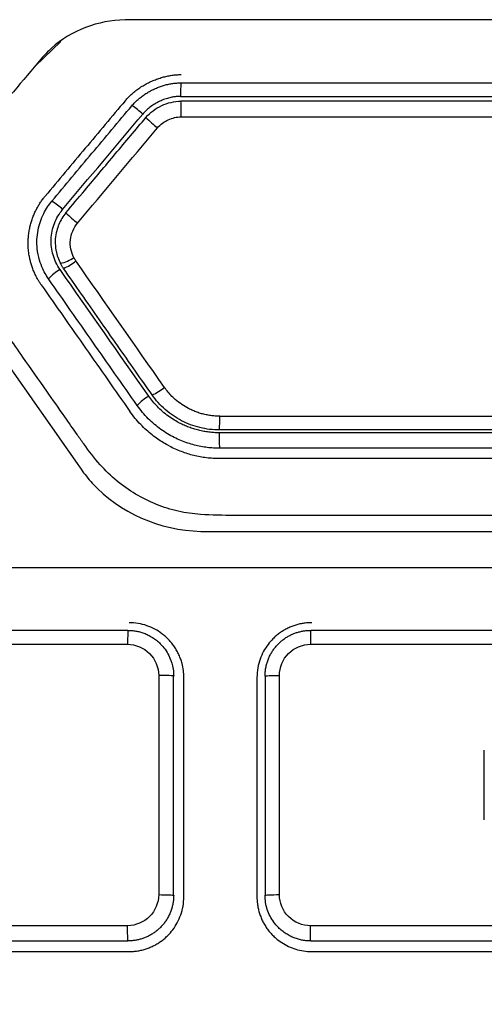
# Model space of a CAD drawing. Header units: millimetres. Extents: x -0.39 to 0.76, y -0.29 to 0.59.
# Tile 39 of 137: x 0.2037 to 0.2164, y 0.1538 to 0.1807. Entities that reach past the tile are written whole.
import ezdxf

# ---------------------------------------------------------------- set-up
doc = ezdxf.new("R2010")
doc.units = ezdxf.units.MM

msp = doc.modelspace()

# ---------------------------------------------------------------- linework, layer by layer
at = {"color": 7, "linetype": 'Continuous', "lineweight": 25}
for p, q in [((0.212691, 0.180736), (0.20656, 0.180735)), ((0.204803, 0.180145), (0.204097, 0.179468)), ((0.207481, 0.162793), (0.207481, 0.156793)), ((0.207891, 0.156776), (0.207891, 0.162776)), ((0.210391, 0.162776), (0.210391, 0.156776)), ((0.210784, 0.156794), (0.210784, 0.162793)), ((0.208169, 0.156736), (0.208169, 0.162736)), ((0.210169, 0.162736), (0.210169, 0.156736)), ((0.216391, 0.158844), (0.216391, 0.160744))]:
    msp.add_line(p, q, dxfattribs=at)
for centre, radius, start, end in [((0.21164, 0.178728), 0.0035611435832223, 175.461191, 181.411821), ((0.202944, 0.178184), 0.0051558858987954, 358.852562, 3.619712), ((0.205511, 0.176467), 0.0022825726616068, 47.774195, 57.135531), ((0.209418, 0.180284), 0.0031871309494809, 224.172758, 231.846156), ((0.203012, 0.17349), 0.0027589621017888, 48.159018, 55.894863), ((0.207663, 0.178193), 0.003861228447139, 225.1914, 231.52519), ((0.204445, 0.175385), 0.0013631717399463, 284.846579, 301.712462), ((0.204353, 0.175198), 0.0013684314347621, 292.442251, 309.078654), ((0.205504, 0.172693), 0.001409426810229, 120.872575, 137.42601), ((0.206664, 0.171897), 0.001563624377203, 294.042298, 308.569209), ((0.208049, 0.169058), 0.0016139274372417, 121.387291, 135.832704), ((0.204929, 0.169796), 0.0042249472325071, 356.116236, 1.22812), ((0.214069, 0.169323), 0.0049345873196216, 178.726109, 183.639085)]:
    msp.add_arc(centre, radius, start, end, dxfattribs=at)
for points, knots in [([(0.2065596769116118, 0.1807357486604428), (0.2058194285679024, 0.1807168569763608), (0.204960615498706, 0.1804020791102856), (0.2043502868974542, 0.1797698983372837), (0.2042615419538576, 0.1796641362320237)], [4.745794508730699, 4.745794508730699, 4.745794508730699, 4.745794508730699, 6.990909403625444, 7.409073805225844, 7.409073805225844, 7.409073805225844, 7.409073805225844]), ([(0.2307760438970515, 0.1807357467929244), (0.2306630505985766, 0.180738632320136), (0.2305496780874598, 0.1807357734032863), (0.2225928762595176, 0.1807357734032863), (0.2147428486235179, 0.1807357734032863), (0.2067860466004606, 0.1807357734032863), (0.2066726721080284, 0.180738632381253), (0.2065596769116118, 0.1807357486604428)], [7.409073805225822, 7.409073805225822, 7.409073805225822, 7.409073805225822, 7.751773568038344, 7.751773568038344, 31.50038256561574, 31.50038256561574, 31.84308809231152, 31.84308809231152, 31.84308809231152, 31.84308809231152]), ([(0.206566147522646, 0.1785213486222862), (0.2065954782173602, 0.1785547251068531), (0.2066543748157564, 0.1786217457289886), (0.2067523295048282, 0.1787138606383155), (0.2068566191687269, 0.1787999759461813), (0.2069671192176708, 0.1788791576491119), (0.207082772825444, 0.1789512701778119), (0.2072027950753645, 0.1790159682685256), (0.2073263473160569, 0.179072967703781), (0.2074526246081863, 0.1791219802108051), (0.2075808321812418, 0.1791627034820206), (0.2077101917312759, 0.1791949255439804), (0.2078399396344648, 0.1792181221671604), (0.2079693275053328, 0.1792329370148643), (0.2080554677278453, 0.1792348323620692), (0.2080982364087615, 0.1792357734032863)], [0, 0, 0, 0, 0.0765683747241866, 0.1537507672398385, 0.2314498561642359, 0.3095278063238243, 0.3878183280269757, 0.4661372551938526, 0.5442919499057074, 0.622089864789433, 0.6993465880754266, 0.7758936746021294, 0.8515865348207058, 0.9263126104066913, 0.9999999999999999, 0.9999999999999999, 0.9999999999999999, 0.9999999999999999]), ([(0.2067492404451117, 0.1783846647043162), (0.2067752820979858, 0.1784142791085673), (0.2068275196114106, 0.1784736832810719), (0.2069143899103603, 0.1785551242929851), (0.2070066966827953, 0.1786310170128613), (0.2071042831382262, 0.178700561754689), (0.2072061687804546, 0.1787636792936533), (0.2073116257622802, 0.1788201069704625), (0.2074198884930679, 0.1788696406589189), (0.2075302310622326, 0.1789120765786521), (0.2076419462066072, 0.1789472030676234), (0.2077543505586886, 0.1789748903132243), (0.2078667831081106, 0.178994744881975), (0.2079786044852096, 0.1790073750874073), (0.2080529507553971, 0.1790089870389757), (0.2080898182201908, 0.1790097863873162)], [0, 0, 0, 0, 0.0776447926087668, 0.1557493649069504, 0.2342051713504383, 0.3128633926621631, 0.3915483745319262, 0.470069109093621, 0.548229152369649, 0.6258353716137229, 0.7027058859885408, 0.7786775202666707, 0.8536130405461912, 0.9274083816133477, 1, 1, 1, 1]), ([(0.2080898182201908, 0.1790097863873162), (0.2087944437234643, 0.1790097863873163), (0.2102036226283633, 0.1790097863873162), (0.2123175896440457, 0.1790097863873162), (0.214431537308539, 0.1790097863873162), (0.2165454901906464, 0.1790097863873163), (0.2186594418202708, 0.1790097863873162), (0.2207733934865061, 0.1790097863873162), (0.2228873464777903, 0.1790097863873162), (0.2250012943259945, 0.1790097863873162), (0.2271152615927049, 0.1790097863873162), (0.2285244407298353, 0.1790097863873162), (0.2292290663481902, 0.1790097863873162)], [0, 0, 0, 0, 0.1000153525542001, 0.2000204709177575, 0.3000179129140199, 0.4000102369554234, 0.5000000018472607, 0.5999897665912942, 0.6999820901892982, 0.7999795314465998, 0.8999846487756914, 1, 1, 1, 1]), ([(0.206566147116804, 0.1785213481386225), (0.2062016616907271, 0.178086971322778), (0.2054717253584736, 0.1772170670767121), (0.2047416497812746, 0.1763469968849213), (0.2043761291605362, 0.1759113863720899)], [0, 0, 0, 0, 0.4993386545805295, 0.9999999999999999, 0.9999999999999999, 0.9999999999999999, 0.9999999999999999]), ([(0.2080797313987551, 0.178640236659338), (0.2080480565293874, 0.1786394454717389), (0.2079838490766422, 0.1786378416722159), (0.2078867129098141, 0.1786251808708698), (0.2077740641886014, 0.1786023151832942), (0.2076475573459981, 0.1785648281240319), (0.207510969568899, 0.1785089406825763), (0.2073803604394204, 0.1784403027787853), (0.2072569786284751, 0.178358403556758), (0.2071426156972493, 0.1782658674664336), (0.2070768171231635, 0.1781932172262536), (0.2070446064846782, 0.1781576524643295)], [0, 0, 0, 0, 0.0808435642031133, 0.1638762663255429, 0.2496204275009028, 0.374061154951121, 0.4999759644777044, 0.6257294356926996, 0.7499753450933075, 0.8776044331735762, 1, 1, 1, 1]), ([(0.2071322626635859, 0.1780632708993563), (0.207191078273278, 0.1781333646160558), (0.207257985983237, 0.1781940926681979), (0.2074035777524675, 0.1783019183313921), (0.207481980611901, 0.1783496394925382), (0.2076451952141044, 0.1784264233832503), (0.2077313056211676, 0.1784557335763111), (0.2079085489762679, 0.1784976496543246), (0.2079983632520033, 0.1785097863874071), (0.2080898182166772, 0.1785097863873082)], [0, 0, 0, 0, 0.25, 0.25, 0.5, 0.5, 0.75, 0.75, 1, 1, 1, 1]), ([(0.2292290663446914, 0.1785097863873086), (0.225707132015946, 0.1785097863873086), (0.218659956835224, 0.1785097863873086), (0.2116127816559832, 0.1785097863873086), (0.2080898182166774, 0.1785097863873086)], [0.3991170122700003, 0.3991170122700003, 0.3991170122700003, 0.3991170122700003, 1.5308929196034, 2.662999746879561, 2.662999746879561, 2.662999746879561, 2.662999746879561]), ([(0.2045592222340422, 0.1757747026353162), (0.2049247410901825, 0.1762103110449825), (0.2056548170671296, 0.1770803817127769), (0.2063847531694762, 0.1779502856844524), (0.2067492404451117, 0.1783846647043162)], [0, 0, 0, 0, 0.5006586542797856, 1, 1, 1, 1]), ([(0.2049422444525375, 0.1754533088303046), (0.2051135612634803, 0.175657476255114), (0.2052848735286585, 0.1758616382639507), (0.2054561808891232, 0.1760657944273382), (0.2057355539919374, 0.1763987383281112), (0.2060149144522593, 0.1767316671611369), (0.2062942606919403, 0.1770645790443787), (0.2065736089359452, 0.1773974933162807), (0.2068529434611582, 0.1777303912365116), (0.2071322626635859, 0.1780632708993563)], [2e-16, 2e-16, 2e-16, 2e-16, 0.000800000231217, 0.000800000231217, 0.000800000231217, 0.0021046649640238, 0.0021046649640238, 0.0021046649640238, 0.0034093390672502, 0.0034093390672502, 0.0034093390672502, 0.0034093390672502]), ([(0.2074492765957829, 0.1777779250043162), (0.2075293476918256, 0.1778733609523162), (0.2076316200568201, 0.1779447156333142), (0.2078558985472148, 0.1780495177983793), (0.2079782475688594, 0.1780810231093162), (0.2080990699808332, 0.1780810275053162)], [0, 0, 0, 0, 0.5, 0.5, 1, 1, 1, 1]), ([(0.2039101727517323, 0.1747142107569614), (0.2039129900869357, 0.1747580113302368), (0.2039185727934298, 0.1748448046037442), (0.2039378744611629, 0.1749727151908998), (0.2039642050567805, 0.1750967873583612), (0.2039976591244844, 0.1752165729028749), (0.2040373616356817, 0.1753317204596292), (0.2040827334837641, 0.1754419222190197), (0.2041331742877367, 0.1755469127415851), (0.2041880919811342, 0.1756465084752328), (0.2042470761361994, 0.1757404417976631), (0.2043091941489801, 0.1758289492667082), (0.2043540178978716, 0.1758841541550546), (0.2043761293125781, 0.1759113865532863)], [0, 0, 0, 0, 0.100780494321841, 0.1997021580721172, 0.2967464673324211, 0.3918738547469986, 0.4850334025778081, 0.5761705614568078, 0.6652331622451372, 0.7521759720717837, 0.8369640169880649, 0.9195748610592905, 1, 1, 1, 1]), ([(0.2044662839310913, 0.1736460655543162), (0.2044429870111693, 0.1736810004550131), (0.2043846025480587, 0.1737685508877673), (0.2042974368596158, 0.1739378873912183), (0.2042081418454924, 0.1741773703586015), (0.2041542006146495, 0.1744492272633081), (0.2041449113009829, 0.1747276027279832), (0.2041755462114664, 0.1749792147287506), (0.2042398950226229, 0.1752165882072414), (0.2043291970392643, 0.175428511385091), (0.2044343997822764, 0.1756150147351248), (0.2045187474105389, 0.175722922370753), (0.2045592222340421, 0.1757747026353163)], [0, 0, 0, 0, 0.0550562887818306, 0.1379766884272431, 0.2491731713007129, 0.389400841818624, 0.4994060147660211, 0.613216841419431, 0.7204222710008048, 0.8207619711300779, 0.913991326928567, 1, 1, 1, 1]), ([(0.2364581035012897, 0.1756313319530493), (0.2360508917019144, 0.1750496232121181), (0.235303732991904, 0.1739822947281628), (0.2342839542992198, 0.1725243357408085), (0.2334659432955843, 0.171354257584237), (0.232850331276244, 0.1704717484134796), (0.2324357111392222, 0.1698778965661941), (0.2321430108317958, 0.1694531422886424), (0.2319145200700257, 0.169124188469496), (0.2316797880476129, 0.1688173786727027), (0.2314635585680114, 0.1685608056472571), (0.2312546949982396, 0.1683405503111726), (0.2310440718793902, 0.1681462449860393), (0.2308222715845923, 0.167970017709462), (0.2305783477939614, 0.1678050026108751), (0.2302319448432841, 0.1676076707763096), (0.2297965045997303, 0.1674078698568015), (0.2292533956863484, 0.1672545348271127), (0.2286454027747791, 0.1671747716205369), (0.2281727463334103, 0.1671679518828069), (0.22779290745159, 0.1671687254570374), (0.2274997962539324, 0.1671687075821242), (0.2270209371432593, 0.1671689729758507), (0.2263563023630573, 0.167169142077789), (0.2255058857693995, 0.1671693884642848), (0.2244696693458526, 0.1671696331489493), (0.223247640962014, 0.1671698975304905), (0.2218397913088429, 0.1671701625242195), (0.220246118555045, 0.1671704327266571), (0.2184666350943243, 0.1671706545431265), (0.2165013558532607, 0.1671710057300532), (0.2143503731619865, 0.1671706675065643), (0.2120135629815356, 0.167173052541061), (0.2100844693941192, 0.167165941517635), (0.2087293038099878, 0.1671771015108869), (0.2080091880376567, 0.1672681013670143), (0.2074105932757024, 0.1674615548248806), (0.2068442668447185, 0.1677376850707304), (0.2063254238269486, 0.1681060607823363), (0.2058496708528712, 0.1685692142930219), (0.2055069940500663, 0.1690151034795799), (0.2051983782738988, 0.1694610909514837), (0.2048595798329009, 0.1699427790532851), (0.2043658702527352, 0.1706489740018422), (0.2037150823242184, 0.1715781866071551), (0.2029082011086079, 0.172730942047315), (0.2019448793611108, 0.174106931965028), (0.2012507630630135, 0.175098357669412), (0.2008776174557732, 0.1756313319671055)], [0, 0, 0, 0, 0.0488487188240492, 0.0896284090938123, 0.1223426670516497, 0.1469941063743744, 0.1635845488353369, 0.1721151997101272, 0.1824418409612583, 0.1911010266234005, 0.1986466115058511, 0.205483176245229, 0.2119385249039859, 0.2183127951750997, 0.2249203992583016, 0.2321382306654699, 0.2456693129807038, 0.2576887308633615, 0.2707178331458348, 0.287614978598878, 0.2900691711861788, 0.2967697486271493, 0.3077167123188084, 0.322910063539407, 0.3423498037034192, 0.366035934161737, 0.3939684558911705, 0.4261473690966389, 0.4625726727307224, 0.5032443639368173, 0.5481624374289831, 0.5973268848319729, 0.6507376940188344, 0.7083948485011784, 0.7296489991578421, 0.7436364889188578, 0.7579893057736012, 0.7726050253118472, 0.7867322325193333, 0.8014939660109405, 0.8180409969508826, 0.825278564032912, 0.8387664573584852, 0.858505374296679, 0.8844963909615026, 0.9167410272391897, 0.9552413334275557, 1, 1, 1, 1]), ([(0.2047809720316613, 0.1739022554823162), (0.2046957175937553, 0.1740239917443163), (0.2046344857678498, 0.1741570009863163), (0.2045505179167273, 0.1744407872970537), (0.2045319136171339, 0.1745874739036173), (0.2045441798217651, 0.17488257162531), (0.2045756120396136, 0.1750274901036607), (0.2046832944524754, 0.1753032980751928), (0.2047569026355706, 0.1754315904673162), (0.2048526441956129, 0.1755456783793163)], [0, 0, 0, 0, 0.25, 0.25, 0.5, 0.5, 0.75, 0.75, 1, 1, 1, 1]), ([(0.204942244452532, 0.1754533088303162), (0.204901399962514, 0.1754046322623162), (0.2048292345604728, 0.1753028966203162), (0.2047455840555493, 0.1751378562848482), (0.2046564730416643, 0.1748797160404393), (0.2046371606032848, 0.1746228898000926), (0.2046884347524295, 0.1743197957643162), (0.2047365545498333, 0.1741779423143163), (0.2047941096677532, 0.1740676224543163)], [0, 0, 0, 0, 0.2104685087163, 0.4209370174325, 0.6314055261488, 1.15757679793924, 1.2628110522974, 1.6837480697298, 1.6837480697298, 1.6837480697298, 1.6837480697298]), ([(0.2051613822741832, 0.1742256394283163), (0.2051222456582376, 0.1743006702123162), (0.2050952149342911, 0.1743796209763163), (0.2050622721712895, 0.1745443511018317), (0.2050581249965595, 0.1746290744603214), (0.2050851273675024, 0.1748784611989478), (0.2051533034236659, 0.1750413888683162), (0.2052610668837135, 0.1751698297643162)], [0, 0, 0, 0, 0.2500000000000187, 0.2500000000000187, 0.5000000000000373, 0.5000000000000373, 1, 1, 1, 1]), ([(0.2041834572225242, 0.1736138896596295), (0.2041606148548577, 0.1736550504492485), (0.2041163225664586, 0.1737348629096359), (0.2040623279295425, 0.1738560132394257), (0.2040185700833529, 0.1739717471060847), (0.2039844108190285, 0.1740812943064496), (0.2039583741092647, 0.1741836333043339), (0.2039392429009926, 0.1742780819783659), (0.2039258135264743, 0.1743641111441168), (0.2039169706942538, 0.1744413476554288), (0.2039116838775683, 0.1745095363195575), (0.2039090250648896, 0.1745685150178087), (0.2039081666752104, 0.1746181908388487), (0.2039084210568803, 0.1746585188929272), (0.2039091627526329, 0.1746894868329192), (0.2039098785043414, 0.174707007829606), (0.2039101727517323, 0.1747142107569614)], [0, 0, 0, 0, 0.1228781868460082, 0.2382658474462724, 0.3459676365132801, 0.4458269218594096, 0.5377272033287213, 0.6215880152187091, 0.6973581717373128, 0.7650082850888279, 0.8245237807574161, 0.8758990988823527, 0.9191333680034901, 0.954227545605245, 0.9811828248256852, 0.9999999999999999, 0.9999999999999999, 0.9999999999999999, 0.9999999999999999]), ([(0.2048757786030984, 0.1739329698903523), (0.2048680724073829, 0.1739439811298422), (0.2048605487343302, 0.1739551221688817), (0.2048532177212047, 0.1739663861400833), (0.2048458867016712, 0.1739776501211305), (0.2048387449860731, 0.1739890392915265), (0.2048317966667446, 0.1740005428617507), (0.2048185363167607, 0.1740224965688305), (0.2048059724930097, 0.1740448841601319), (0.2047941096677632, 0.1740676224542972)], [0, 0, 0, 0, 4.04287495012e-05, 4.04287495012e-05, 4.04287495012e-05, 8.08574931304e-05, 8.08574931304e-05, 8.08574931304e-05, 0.0001580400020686, 0.0001580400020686, 0.0001580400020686, 0.0001580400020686]), ([(0.2073010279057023, 0.1704693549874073), (0.2071483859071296, 0.1706873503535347), (0.2069957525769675, 0.1709053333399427), (0.2068431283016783, 0.1711233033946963), (0.2065151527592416, 0.1715917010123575), (0.2061872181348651, 0.1720600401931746), (0.205859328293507, 0.1725283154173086), (0.2055314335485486, 0.1729965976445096), (0.2052035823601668, 0.1734648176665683), (0.2048757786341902, 0.1739329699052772)], [0, 0, 0, 0, 0.0008000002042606, 0.0008000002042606, 0.0008000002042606, 0.0025191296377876, 0.0025191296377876, 0.0025191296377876, 0.0042382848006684, 0.0042382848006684, 0.0042382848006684, 0.0042382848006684]), ([(0.2042699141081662, 0.1734786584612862), (0.204254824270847, 0.1735007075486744), (0.2042245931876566, 0.1735448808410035), (0.2041971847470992, 0.1735908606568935), (0.2041834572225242, 0.1736138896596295)], [0, 0, 0, 0, 0.4991497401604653, 1, 1, 1, 1]), ([(0.2068915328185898, 0.1701824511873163), (0.2064868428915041, 0.1707604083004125), (0.2056782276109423, 0.1719152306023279), (0.2048700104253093, 0.1730694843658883), (0.2044662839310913, 0.1736460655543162)], [0, 0, 0, 0, 0.5004727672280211, 1, 1, 1, 1]), ([(0.2042699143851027, 0.1734786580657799), (0.204673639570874, 0.1729020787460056), (0.2054818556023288, 0.1717478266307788), (0.2062904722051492, 0.1705930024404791), (0.2066951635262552, 0.1700150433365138)], [0, 0, 0, 0, 0.4995263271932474, 1, 1, 1, 1]), ([(0.209152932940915, 0.1698865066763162), (0.2091104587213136, 0.1698873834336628), (0.2090258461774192, 0.1698891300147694), (0.2088998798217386, 0.1699031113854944), (0.2087755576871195, 0.1699250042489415), (0.2086528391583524, 0.1699551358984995), (0.2085319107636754, 0.1699934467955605), (0.2084139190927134, 0.1700408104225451), (0.2082717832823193, 0.1701096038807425), (0.2081087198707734, 0.1702070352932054), (0.2079591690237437, 0.1703220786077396), (0.2077955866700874, 0.1704728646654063), (0.2077046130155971, 0.170590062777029), (0.2076389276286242, 0.1706746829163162)], [0, 0, 0, 0, 0.07181550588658, 0.1430630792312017, 0.2140984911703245, 0.2852347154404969, 0.356685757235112, 0.4285614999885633, 0.500197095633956, 0.6237996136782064, 0.7493713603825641, 0.8190394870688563, 1, 1, 1, 1]), ([(0.2091354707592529, 0.1694326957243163), (0.20908819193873, 0.1694335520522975), (0.2089938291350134, 0.1694352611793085), (0.208852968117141, 0.1694489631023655), (0.2087132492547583, 0.1694705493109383), (0.2085748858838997, 0.1695005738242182), (0.2084387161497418, 0.1695382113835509), (0.2083056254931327, 0.1695842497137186), (0.2081759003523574, 0.1696380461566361), (0.2080458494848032, 0.1697019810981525), (0.2078410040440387, 0.1698156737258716), (0.2076367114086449, 0.1699664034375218), (0.2073992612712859, 0.1701882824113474), (0.207284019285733, 0.1703378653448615), (0.2072086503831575, 0.1704356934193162)], [0, 0, 0, 0, 0.0628166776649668, 0.1253744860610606, 0.1879095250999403, 0.2506404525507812, 0.313472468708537, 0.3756183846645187, 0.4377723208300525, 0.5001016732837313, 0.5682600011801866, 0.7492433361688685, 0.8360037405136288, 1, 1, 1, 1]), ([(0.2091439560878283, 0.1695097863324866), (0.2089622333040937, 0.1695098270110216), (0.208784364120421, 0.1695324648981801), (0.2084353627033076, 0.1696172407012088), (0.2082642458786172, 0.1696819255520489), (0.2079464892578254, 0.169846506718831), (0.2077971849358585, 0.1699498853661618), (0.2075258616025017, 0.1701876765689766), (0.2074051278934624, 0.1703206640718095), (0.2073010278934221, 0.1704693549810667)], [0, 0, 0, 0, 0.25, 0.25, 0.5, 0.5, 0.75, 0.75, 1, 1, 1, 1]), ([(0.209144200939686, 0.1690097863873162), (0.2090898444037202, 0.1690107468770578), (0.208978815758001, 0.1690127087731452), (0.208809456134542, 0.1690288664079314), (0.2086345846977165, 0.1690559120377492), (0.2084551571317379, 0.1690959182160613), (0.2082723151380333, 0.1691497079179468), (0.2080874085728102, 0.1692184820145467), (0.2079020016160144, 0.1693033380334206), (0.2077179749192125, 0.1694054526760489), (0.207537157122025, 0.169525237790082), (0.2073613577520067, 0.1696627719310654), (0.2071931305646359, 0.1698183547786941), (0.2070333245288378, 0.1699907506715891), (0.2069391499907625, 0.1701180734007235), (0.2068915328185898, 0.1701824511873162)], [0, 0, 0, 0, 0.0617461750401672, 0.1261227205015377, 0.1931194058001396, 0.2627142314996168, 0.3348762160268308, 0.4095706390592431, 0.4867674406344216, 0.5664509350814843, 0.6485954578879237, 0.7331356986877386, 0.8199707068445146, 0.9089723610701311, 1, 1, 1, 1]), ([(0.2077682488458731, 0.1690742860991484), (0.20771719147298, 0.1691019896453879), (0.2076119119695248, 0.1691591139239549), (0.2074564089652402, 0.1692595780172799), (0.20729854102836, 0.1693752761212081), (0.2071406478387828, 0.1695080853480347), (0.2069851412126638, 0.1696588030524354), (0.2068333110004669, 0.1698272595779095), (0.206741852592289, 0.16995157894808), (0.2066951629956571, 0.1700150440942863)], [0, 0, 0, 0, 0.1208966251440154, 0.2492869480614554, 0.3851127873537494, 0.5282710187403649, 0.6786095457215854, 0.8359298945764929, 0.9999999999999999, 0.9999999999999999, 0.9999999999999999, 0.9999999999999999]), ([(0.2091529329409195, 0.1698865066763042), (0.2123217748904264, 0.1698865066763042), (0.2186599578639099, 0.1698865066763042), (0.2249981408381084, 0.1698865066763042), (0.2281659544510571, 0.1698865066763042)], [0.5126328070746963, 0.5126328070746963, 0.5126328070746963, 0.5126328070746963, 1.656842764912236, 2.80068123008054, 2.80068123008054, 2.80068123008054, 2.80068123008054]), ([(0.2281749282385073, 0.1695097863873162), (0.2250041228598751, 0.1695097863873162), (0.2186599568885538, 0.1695097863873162), (0.2123157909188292, 0.1695097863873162), (0.2091439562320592, 0.1695097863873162)], [0.5119379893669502, 0.5119379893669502, 0.5119379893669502, 0.5119379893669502, 1.5308929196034, 2.550178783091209, 2.550178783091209, 2.550178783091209, 2.550178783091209]), ([(0.2077682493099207, 0.1690742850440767), (0.2078225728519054, 0.1690471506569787), (0.2079306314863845, 0.1689931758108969), (0.2080977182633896, 0.1689247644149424), (0.2082670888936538, 0.1688663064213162), (0.2084391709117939, 0.1688186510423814), (0.2086138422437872, 0.1687815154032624), (0.2087911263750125, 0.1687552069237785), (0.2089710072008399, 0.1687387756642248), (0.209091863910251, 0.1687367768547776), (0.2091526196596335, 0.1687357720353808)], [0, 0, 0, 0, 0.1266148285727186, 0.2518581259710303, 0.3761773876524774, 0.5000301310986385, 0.6238790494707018, 0.7481868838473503, 0.8734112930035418, 1, 1, 1, 1]), ([(0.2281746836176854, 0.1690097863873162), (0.227469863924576, 0.1690097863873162), (0.2260602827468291, 0.1690097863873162), (0.2239457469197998, 0.1690097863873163), (0.2218312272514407, 0.1690097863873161), (0.2197167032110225, 0.1690097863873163), (0.2176021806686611, 0.1690097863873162), (0.2154876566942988, 0.1690097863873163), (0.213373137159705, 0.1690097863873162), (0.2112586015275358, 0.1690097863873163), (0.2098490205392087, 0.1690097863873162), (0.209144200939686, 0.1690097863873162)], [0, 0, 0, 0, 0.1111233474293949, 0.2222375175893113, 0.3333451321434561, 0.4444488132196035, 0.5555511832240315, 0.6666548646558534, 0.7777624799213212, 0.8888766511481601, 1, 1, 1, 1]), ([(0.1856694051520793, 0.1688794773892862), (0.1856694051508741, 0.1665559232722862), (0.1856694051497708, 0.1642316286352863), (0.1856694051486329, 0.1615524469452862), (0.1858376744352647, 0.1609355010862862), (0.1861952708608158, 0.1603983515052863), (0.1896017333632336, 0.1544981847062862), (0.1928674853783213, 0.1488417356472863), (0.1966726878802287, 0.1422509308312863), (0.197682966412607, 0.1416357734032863), (0.2120121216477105, 0.1416357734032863), (0.2252800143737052, 0.1416357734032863), (0.2396067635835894, 0.1416357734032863), (0.2406403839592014, 0.1422063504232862), (0.2444533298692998, 0.1488105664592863), (0.2477280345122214, 0.1544825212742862), (0.2511277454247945, 0.1603709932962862), (0.2512688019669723, 0.1605847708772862), (0.2515580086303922, 0.1611511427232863), (0.2516694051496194, 0.1615208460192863), (0.2516694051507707, 0.1642315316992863), (0.2516694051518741, 0.1665558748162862), (0.2516694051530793, 0.1688794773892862)], [0, 0, 0, 0, 6.9660105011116, 6.9660105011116, 8.027011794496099, 8.883510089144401, 8.883510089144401, 28.477407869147, 28.477407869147, 31.702615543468, 31.702615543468, 71.390452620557, 71.390452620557, 74.60833579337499, 74.60833579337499, 94.25581759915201, 94.25581759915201, 95.018097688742, 95.018097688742, 96.17333839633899, 96.17333839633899, 103.13947377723, 103.13947377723, 103.13947377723, 103.13947377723]), ([(0.2091526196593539, 0.1687357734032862), (0.2097868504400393, 0.1687357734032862), (0.2110553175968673, 0.1687357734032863), (0.2129582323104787, 0.1687357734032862), (0.2148612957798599, 0.1687357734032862), (0.2167645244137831, 0.1687357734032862), (0.2190907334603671, 0.1687357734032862), (0.2218398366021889, 0.1687357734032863), (0.2250116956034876, 0.1687357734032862), (0.2271259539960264, 0.1687357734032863), (0.2281831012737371, 0.1687357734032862)], [0, 0, 0, 0, 0.0999944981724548, 0.1999898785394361, 0.299988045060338, 0.399990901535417, 0.5000003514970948, 0.6666670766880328, 0.8333306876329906, 1, 1, 1, 1]), ([(0.2053554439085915, 0.1684414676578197), (0.2054504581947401, 0.1683057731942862), (0.206255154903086, 0.1673014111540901), (0.2075080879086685, 0.166768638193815), (0.2086320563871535, 0.1667359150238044)], [8.013007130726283, 8.013007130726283, 8.013007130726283, 8.013007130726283, 8.475578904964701, 11.61528842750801, 11.61528842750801, 11.61528842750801, 11.61528842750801]), ([(0.2086320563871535, 0.1667359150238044), (0.2086320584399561, 0.1667359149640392), (0.2088000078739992, 0.1667310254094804), (0.2089686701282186, 0.1667357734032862), (0.2154908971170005, 0.1667357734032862), (0.2218448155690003, 0.1667357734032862), (0.2283494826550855, 0.1667357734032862), (0.228500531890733, 0.166731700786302), (0.2286510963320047, 0.1667341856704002)], [11.61528842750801, 11.61528842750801, 11.61528842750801, 11.61528842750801, 11.615294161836, 12.084440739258, 12.084440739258, 29.795427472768, 29.795427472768, 30.21562459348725, 30.21562459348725, 30.21562459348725, 30.21562459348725]), ([(0.2473858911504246, 0.1657357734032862), (0.2467028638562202, 0.1657357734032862), (0.2453369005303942, 0.1657357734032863), (0.2432873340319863, 0.1657357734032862), (0.2412375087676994, 0.1657357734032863), (0.2391873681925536, 0.1657357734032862), (0.2371369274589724, 0.1657357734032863), (0.2350861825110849, 0.1657357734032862), (0.2330351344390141, 0.1657357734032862), (0.2309837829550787, 0.1657357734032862), (0.2289321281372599, 0.1657357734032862), (0.2268801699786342, 0.1657357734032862), (0.2248279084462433, 0.1657357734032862), (0.2227753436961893, 0.1657357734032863), (0.2207224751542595, 0.1657357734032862), (0.2179851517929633, 0.1657357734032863), (0.2145637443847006, 0.1657357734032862), (0.2104588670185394, 0.1657357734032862), (0.2063551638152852, 0.1657357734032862), (0.2022526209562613, 0.1657357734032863), (0.1981512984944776, 0.1657357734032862), (0.1940509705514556, 0.1657357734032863), (0.1913190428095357, 0.1657357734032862), (0.189952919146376, 0.1657357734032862)], [0, 0, 0, 0, 0.0357252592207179, 0.0714457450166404, 0.1071622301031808, 0.1428754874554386, 0.17858629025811, 0.2142954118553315, 0.2500036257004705, 0.2857117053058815, 0.3214204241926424, 0.3571305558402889, 0.3928428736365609, 0.4285581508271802, 0.4642771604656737, 0.5000006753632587, 0.5714408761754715, 0.6428668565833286, 0.7142848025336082, 0.7857009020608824, 0.85712134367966, 0.9285523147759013, 1, 1, 1, 1]), ([(0.2081198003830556, 0.1631183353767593), (0.2081081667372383, 0.1631584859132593), (0.2080848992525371, 0.1632387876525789), (0.2080374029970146, 0.1633550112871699), (0.2079810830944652, 0.163467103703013), (0.2079154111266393, 0.1635740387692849), (0.2078410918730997, 0.1636751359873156), (0.2077585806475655, 0.1637696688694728), (0.2076684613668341, 0.1638569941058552), (0.2075442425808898, 0.1639586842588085), (0.2073766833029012, 0.1640656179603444), (0.207157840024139, 0.1641604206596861), (0.2069194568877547, 0.1642236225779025), (0.2067535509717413, 0.1642316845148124), (0.2066694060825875, 0.1642357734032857)], [0, 0, 0, 0, 0.0636966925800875, 0.1273944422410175, 0.1910932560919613, 0.2547931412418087, 0.3184941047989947, 0.3821961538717, 0.4458992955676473, 0.5096035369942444, 0.6267695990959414, 0.7475549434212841, 0.8719638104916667, 1, 1, 1, 1]), ([(0.2116694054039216, 0.164235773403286), (0.2116298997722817, 0.1642348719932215), (0.2115509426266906, 0.1642330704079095), (0.211433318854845, 0.1642185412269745), (0.2113173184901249, 0.1641954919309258), (0.2112036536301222, 0.1641632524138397), (0.2110930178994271, 0.1641222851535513), (0.2109860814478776, 0.1640728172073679), (0.2108834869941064, 0.1640152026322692), (0.2107858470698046, 0.1639498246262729), (0.2106937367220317, 0.163877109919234), (0.2105858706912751, 0.1637773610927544), (0.2104664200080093, 0.1636402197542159), (0.2103459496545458, 0.1634542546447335), (0.2102497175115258, 0.1632386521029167), (0.210182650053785, 0.162995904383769), (0.210173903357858, 0.16282411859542), (0.2101694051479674, 0.1627357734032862)], [0, 0, 0, 0, 0.0503092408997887, 0.10054956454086, 0.1507215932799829, 0.200825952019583, 0.2508632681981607, 0.3008341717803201, 0.350739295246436, 0.400579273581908, 0.4503547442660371, 0.5000663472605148, 0.5875634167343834, 0.6813051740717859, 0.7812920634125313, 0.8875239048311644, 1, 1, 1, 1]), ([(0.2066411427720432, 0.1640260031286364), (0.2066399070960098, 0.1640260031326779), (0.2066385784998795, 0.1640177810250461), (0.2066360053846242, 0.1639809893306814), (0.206634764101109, 0.1639521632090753), (0.2066326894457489, 0.1638783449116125), (0.2066318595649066, 0.1638334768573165), (0.2066307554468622, 0.163739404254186), (0.2066304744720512, 0.1636903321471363), (0.2066304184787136, 0.1636443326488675)], [0, 0, 0, 0, 0.25, 0.25, 0.5, 0.5, 0.75, 0.75, 1, 1, 1, 1]), ([(0.2066411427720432, 0.1640260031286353), (0.2066755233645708, 0.1640251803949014), (0.2067461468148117, 0.1640234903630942), (0.2068541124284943, 0.164009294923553), (0.2069659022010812, 0.1639850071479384), (0.207080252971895, 0.163948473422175), (0.2071956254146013, 0.1638987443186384), (0.2073101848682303, 0.1638347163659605), (0.2074218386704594, 0.1637555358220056), (0.2075906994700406, 0.1636050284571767), (0.2077576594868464, 0.1633741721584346), (0.2078583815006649, 0.163092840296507), (0.207888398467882, 0.1629007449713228), (0.2078904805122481, 0.1628061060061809), (0.2078911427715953, 0.1627760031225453)], [0, 0, 0, 0, 0.0525806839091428, 0.1080094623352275, 0.1662863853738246, 0.2274114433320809, 0.2913845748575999, 0.3582056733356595, 0.4278745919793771, 0.5003911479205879, 0.7039199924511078, 0.8551885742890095, 0.9539381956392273, 1, 1, 1, 1]), ([(0.2103911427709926, 0.1627760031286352), (0.2103921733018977, 0.1628145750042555), (0.2103942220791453, 0.1628912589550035), (0.2104105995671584, 0.1630046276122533), (0.2104361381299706, 0.1631147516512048), (0.2104712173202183, 0.1632208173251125), (0.210514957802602, 0.1633220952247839), (0.2105667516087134, 0.1634179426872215), (0.2106258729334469, 0.1635078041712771), (0.2106915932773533, 0.1635912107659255), (0.2107631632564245, 0.1636677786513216), (0.2108398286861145, 0.1637372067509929), (0.2109208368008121, 0.1637992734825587), (0.2110054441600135, 0.163853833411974), (0.2110929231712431, 0.1639008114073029), (0.2111825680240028, 0.1639402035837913), (0.2112736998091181, 0.1639720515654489), (0.2113656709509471, 0.1639965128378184), (0.2114578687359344, 0.1640135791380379), (0.2115497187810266, 0.1640240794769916), (0.2116108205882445, 0.1640253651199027), (0.2116411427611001, 0.1640260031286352)], [0, 0, 0, 0, 0.0589463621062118, 0.1171900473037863, 0.1747312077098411, 0.231570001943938, 0.2877065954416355, 0.3431411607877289, 0.3978738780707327, 0.4519049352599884, 0.5052345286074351, 0.5578628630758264, 0.6097901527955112, 0.6610166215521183, 0.7115425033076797, 0.7613680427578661, 0.8104934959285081, 0.8589191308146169, 0.9066452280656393, 0.9536720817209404, 1, 1, 1, 1]), ([(0.2116411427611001, 0.1640260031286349), (0.2116403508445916, 0.1640260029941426), (0.2116395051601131, 0.1640178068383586), (0.2116378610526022, 0.1639809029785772), (0.2116370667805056, 0.1639520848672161), (0.2116357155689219, 0.1638781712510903), (0.2116351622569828, 0.163833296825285), (0.2116343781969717, 0.1637390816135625), (0.2116341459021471, 0.1636900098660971), (0.2116340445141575, 0.1636439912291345)], [0, 0, 0, 0, 0.25, 0.25, 0.5, 0.5, 0.75, 0.75, 1, 1, 1, 1]), ([(0.2066304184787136, 0.1636443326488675), (0.2068532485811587, 0.1636443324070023), (0.2070750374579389, 0.1635523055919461), (0.2073893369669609, 0.1632377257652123), (0.2074814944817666, 0.1630168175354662), (0.2074813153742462, 0.1627928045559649)], [0, 0, 0, 0, 0.5, 0.5, 1, 1, 1, 1]), ([(0.2107841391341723, 0.1627934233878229), (0.2107841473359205, 0.1630156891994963), (0.2108755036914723, 0.1632367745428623), (0.2111899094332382, 0.1635518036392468), (0.211410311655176, 0.1636437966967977), (0.211634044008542, 0.1636439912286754)], [0, 0, 0, 0, 0.5, 0.5, 1, 1, 1, 1]), ([(0.2078911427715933, 0.1627760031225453), (0.2078911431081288, 0.1627805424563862), (0.2078466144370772, 0.1627850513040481), (0.2076943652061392, 0.1627913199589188), (0.207587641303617, 0.1627930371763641), (0.2074813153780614, 0.1627928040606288)], [0, 0, 0, 0, 0.5, 0.5, 1, 1, 1, 1]), ([(0.2103911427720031, 0.1627760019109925), (0.210391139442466, 0.1627780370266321), (0.2103995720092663, 0.1627802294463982), (0.2104377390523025, 0.1627844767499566), (0.2104675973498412, 0.1627865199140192), (0.210544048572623, 0.1627899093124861), (0.2105904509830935, 0.1627912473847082), (0.2106872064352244, 0.1627929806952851), (0.2107374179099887, 0.1627933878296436), (0.2107841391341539, 0.1627934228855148)], [0, 0, 0, 0, 0.25, 0.25, 0.5, 0.5, 0.75, 0.75, 1, 1, 1, 1]), ([(0.2074813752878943, 0.1567927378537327), (0.2074812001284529, 0.1565706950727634), (0.2073896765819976, 0.1563498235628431), (0.2070750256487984, 0.1560353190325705), (0.2068545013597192, 0.1559435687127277), (0.2066308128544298, 0.1559435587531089)], [0, 0, 0, 0, 0.5, 0.5, 1, 1, 1, 1]), ([(0.2078911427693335, 0.1567760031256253), (0.2078901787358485, 0.156738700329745), (0.2078882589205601, 0.1566644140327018), (0.207872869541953, 0.1565543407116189), (0.2078487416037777, 0.1564469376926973), (0.2078154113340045, 0.1563429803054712), (0.2077736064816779, 0.1562431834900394), (0.2077238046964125, 0.1561481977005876), (0.2076666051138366, 0.1560586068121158), (0.2076026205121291, 0.1559749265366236), (0.2075324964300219, 0.1558976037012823), (0.2074568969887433, 0.1558270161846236), (0.2073764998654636, 0.1557634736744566), (0.2072919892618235, 0.1557072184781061), (0.2072040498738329, 0.1556584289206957), (0.2071133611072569, 0.1556172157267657), (0.2070205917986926, 0.1555836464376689), (0.2069263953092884, 0.1555576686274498), (0.2068314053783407, 0.1555394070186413), (0.2067362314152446, 0.1555280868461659), (0.2066727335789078, 0.1555266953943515), (0.2066411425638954, 0.1555260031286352)], [0, 0, 0, 0, 0.0570088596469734, 0.1135297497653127, 0.1695629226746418, 0.2251086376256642, 0.280167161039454, 0.3347387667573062, 0.3888237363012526, 0.442422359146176, 0.4955349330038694, 0.5481617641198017, 0.600303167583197, 0.6519594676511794, 0.703130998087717, 0.7538181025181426, 0.8040211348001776, 0.8537404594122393, 0.9029764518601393, 0.9517294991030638, 1, 1, 1, 1]), ([(0.206669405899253, 0.1552357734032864), (0.2067092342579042, 0.1552366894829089), (0.2067887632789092, 0.1552385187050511), (0.2069071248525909, 0.1552532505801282), (0.2070236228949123, 0.1552765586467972), (0.2071375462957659, 0.1553090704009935), (0.2072482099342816, 0.1553502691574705), (0.2073549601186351, 0.1553998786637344), (0.2074571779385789, 0.1554574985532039), (0.2075542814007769, 0.1555227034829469), (0.2076457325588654, 0.1555950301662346), (0.2077543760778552, 0.1556955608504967), (0.2078750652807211, 0.1558345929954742), (0.2079961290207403, 0.1560232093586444), (0.2080912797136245, 0.156239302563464), (0.2081566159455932, 0.1564798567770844), (0.2081650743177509, 0.1566491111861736), (0.208169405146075, 0.1567357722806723)], [0, 0, 0, 0, 0.050730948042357, 0.1012992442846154, 0.1517056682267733, 0.2019510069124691, 0.2520360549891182, 0.3019616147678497, 0.3517284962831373, 0.4013375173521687, 0.4507895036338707, 0.5000852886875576, 0.5897162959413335, 0.6845212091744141, 0.7845024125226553, 0.8896616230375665, 1, 1, 1, 1]), ([(0.2074813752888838, 0.1567927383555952), (0.2075876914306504, 0.1567929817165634), (0.2076943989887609, 0.1567912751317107), (0.2078466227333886, 0.1567850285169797), (0.2078911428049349, 0.1567805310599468), (0.2078911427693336, 0.1567760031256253)], [0, 0, 0, 0, 0.5, 0.5, 1, 1, 1, 1]), ([(0.2103911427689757, 0.1567760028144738), (0.2103911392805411, 0.1567805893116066), (0.210433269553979, 0.1567851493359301), (0.2105784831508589, 0.1567917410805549), (0.2106807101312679, 0.1567937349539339), (0.2107842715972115, 0.1567938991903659)], [0, 0, 0, 0, 0.5, 0.5, 1, 1, 1, 1]), ([(0.2116411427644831, 0.1555260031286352), (0.2116046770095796, 0.1555269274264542), (0.2115304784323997, 0.1555288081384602), (0.2114181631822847, 0.1555443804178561), (0.2113039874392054, 0.155570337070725), (0.211189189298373, 0.1556084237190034), (0.2110751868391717, 0.1556590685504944), (0.2109635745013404, 0.1557228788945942), (0.2108561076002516, 0.1558001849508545), (0.210740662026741, 0.1559036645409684), (0.2106258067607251, 0.1560381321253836), (0.2105227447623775, 0.1562060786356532), (0.2104478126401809, 0.1563880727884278), (0.2104000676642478, 0.1565796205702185), (0.2103941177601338, 0.15671054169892), (0.210391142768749, 0.1567760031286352)], [0, 0, 0, 0, 0.0557218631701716, 0.1133798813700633, 0.1729743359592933, 0.2345054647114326, 0.2979734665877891, 0.3633785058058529, 0.4307207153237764, 0.5000001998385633, 0.599995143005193, 0.6999925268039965, 0.799992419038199, 0.8999948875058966, 1, 1, 1, 1]), ([(0.2116359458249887, 0.1559432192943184), (0.2114130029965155, 0.1559430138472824), (0.2111909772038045, 0.1560348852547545), (0.2108763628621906, 0.1563492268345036), (0.2107841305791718, 0.1565700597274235), (0.2107842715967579, 0.1567938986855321)], [0, 0, 0, 0, 0.5, 0.5, 1, 1, 1, 1]), ([(0.2101818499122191, 0.1565429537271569), (0.210187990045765, 0.1565029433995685), (0.2102002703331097, 0.1564229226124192), (0.2102309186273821, 0.1563052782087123), (0.2102702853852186, 0.1561903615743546), (0.2103189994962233, 0.1560790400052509), (0.2103765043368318, 0.1559720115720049), (0.2104424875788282, 0.1558699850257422), (0.2105164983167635, 0.1557736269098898), (0.2105980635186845, 0.1556835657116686), (0.2107063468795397, 0.1555818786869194), (0.210848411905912, 0.1554748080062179), (0.2110307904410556, 0.1553729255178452), (0.211231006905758, 0.1552961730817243), (0.2114458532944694, 0.1552454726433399), (0.2115942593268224, 0.1552390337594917), (0.2116694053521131, 0.1552357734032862)], [0, 0, 0, 0, 0.0561625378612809, 0.1123252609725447, 0.1684881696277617, 0.22465126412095, 0.2808145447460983, 0.336978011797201, 0.3931416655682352, 0.449305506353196, 0.5054695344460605, 0.599162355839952, 0.6954582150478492, 0.7943608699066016, 0.8958737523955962, 1, 1, 1, 1]), ([(0.2066411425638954, 0.1555260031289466), (0.2066398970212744, 0.1555260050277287), (0.2066385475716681, 0.1555349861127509), (0.2066359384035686, 0.1555760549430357), (0.2066346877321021, 0.1556082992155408), (0.2066326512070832, 0.155690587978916), (0.2066318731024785, 0.155740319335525), (0.2066309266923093, 0.1558429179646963), (0.2066307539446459, 0.1558954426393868), (0.2066308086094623, 0.1559435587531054)], [0, 0, 0, 0, 0.249999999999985, 0.249999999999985, 0.49999999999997, 0.49999999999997, 0.7499999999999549, 0.7499999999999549, 1, 1, 1, 1]), ([(0.2116411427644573, 0.1555260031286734), (0.2116405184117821, 0.1555260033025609), (0.2116398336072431, 0.1555350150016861), (0.2116385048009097, 0.1555759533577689), (0.2116378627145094, 0.1556082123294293), (0.2116368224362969, 0.1556903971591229), (0.2116364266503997, 0.1557401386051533), (0.2116359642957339, 0.1558425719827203), (0.2116358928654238, 0.1558951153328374), (0.2116359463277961, 0.1559432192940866)], [0, 0, 0, 0, 0.25, 0.25, 0.5, 0.5, 0.75, 0.75, 1, 1, 1, 1]), ([(0.1926694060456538, 0.1552357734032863), (0.1933356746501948, 0.1552357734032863), (0.1946681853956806, 0.1552357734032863), (0.1966674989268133, 0.1552357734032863), (0.1986671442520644, 0.1552357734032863), (0.2006671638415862, 0.1552357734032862), (0.2026675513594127, 0.1552357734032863), (0.2046682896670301, 0.1552357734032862), (0.2060023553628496, 0.1552357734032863), (0.2066694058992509, 0.1552357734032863)], [0, 0, 0, 0, 0.1428609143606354, 0.2857161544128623, 0.4285683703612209, 0.571420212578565, 0.7142743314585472, 0.85713337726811, 1, 1, 1, 1]), ([(0.2116694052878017, 0.1552357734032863), (0.2122527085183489, 0.1552357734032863), (0.2134193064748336, 0.1552357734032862), (0.2151692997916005, 0.1552357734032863), (0.2169193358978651, 0.1552357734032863), (0.2192526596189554, 0.1552357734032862), (0.222169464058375, 0.1552357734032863), (0.2245026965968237, 0.1552357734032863), (0.2256694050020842, 0.1552357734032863)], [0, 0, 0, 0, 0.1250010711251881, 0.2500003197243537, 0.3749995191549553, 0.5000004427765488, 0.7499804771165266, 1, 1, 1, 1])]:
    msp.add_open_spline(points, degree=3, knots=knots, dxfattribs=at)
for points in [[(0.2042615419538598, 0.1796641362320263), (0.2032543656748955, 0.1784638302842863), (0.2022470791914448, 0.1772633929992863), (0.2012396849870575, 0.1760628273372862)], [(0.2080797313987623, 0.1786402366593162), (0.2151328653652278, 0.1786399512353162), (0.2221860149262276, 0.1786399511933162), (0.2292391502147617, 0.1786402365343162)], [(0.2048526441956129, 0.1755456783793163), (0.2055833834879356, 0.1764164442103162), (0.2063140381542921, 0.1772871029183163), (0.2070446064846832, 0.1781576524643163)], [(0.2080990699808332, 0.1780810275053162), (0.2151385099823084, 0.1780812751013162), (0.2221803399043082, 0.1780812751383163), (0.2292198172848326, 0.1780810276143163)], [(0.2052610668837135, 0.1751698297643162), (0.2059905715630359, 0.1760393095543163), (0.2067199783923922, 0.1769086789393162), (0.2074492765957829, 0.1777779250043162)], [(0.2005742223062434, 0.1752697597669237), (0.2021667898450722, 0.1729953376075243), (0.2037605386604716, 0.170719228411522), (0.2053554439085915, 0.1684414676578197)], [(0.2052160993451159, 0.1741353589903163), (0.2051957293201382, 0.1741644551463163), (0.2051775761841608, 0.1741945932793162), (0.2051613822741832, 0.1742256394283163)], [(0.2076389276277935, 0.1706746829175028), (0.2068310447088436, 0.171828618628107), (0.2060234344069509, 0.1729821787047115), (0.2052160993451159, 0.1741353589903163)], [(0.2072086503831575, 0.1704356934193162), (0.2063991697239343, 0.1715915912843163), (0.2055899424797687, 0.1727471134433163), (0.2047809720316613, 0.1739022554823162)], [(0.2281834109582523, 0.1694326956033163), (0.2218340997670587, 0.1694324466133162), (0.2154847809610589, 0.1694324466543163), (0.2091354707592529, 0.1694326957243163)], [(0.2066411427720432, 0.1640260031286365), (0.2019713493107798, 0.1640260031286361), (0.1973046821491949, 0.1640260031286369), (0.1926411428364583, 0.164026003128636)], [(0.2256411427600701, 0.1640260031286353), (0.2209744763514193, 0.1640260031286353), (0.2163078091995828, 0.1640260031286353), (0.2116411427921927, 0.1640260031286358)], [(0.1926178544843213, 0.1636454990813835), (0.1972855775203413, 0.16364496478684), (0.2019564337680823, 0.1636445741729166), (0.2066304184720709, 0.1636443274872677)], [(0.2116340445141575, 0.1636439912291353), (0.2163054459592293, 0.1636438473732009), (0.2209768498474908, 0.1636438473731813), (0.2256482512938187, 0.1636439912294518)], [(0.2081694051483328, 0.1627357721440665), (0.2081694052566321, 0.1628647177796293), (0.2081526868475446, 0.1629936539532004), (0.2081198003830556, 0.1631183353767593)], [(0.2101694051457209, 0.1567357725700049), (0.2101694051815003, 0.1566713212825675), (0.2101735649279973, 0.156606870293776), (0.2101818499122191, 0.1565429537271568)], [(0.2066308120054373, 0.155943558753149), (0.201957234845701, 0.1559438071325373), (0.1972865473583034, 0.1559442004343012), (0.1926187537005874, 0.1559447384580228)], [(0.2256463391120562, 0.1559432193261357), (0.2209762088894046, 0.1559430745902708), (0.2163060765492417, 0.1559430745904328), (0.2116359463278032, 0.1559432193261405)], [(0.1926411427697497, 0.1555260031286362), (0.1973049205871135, 0.1555260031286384), (0.2019715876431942, 0.1555260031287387), (0.2066411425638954, 0.1555260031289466)], [(0.2116411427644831, 0.1555260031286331), (0.2163078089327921, 0.1555260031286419), (0.2209744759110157, 0.1555260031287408), (0.225641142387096, 0.1555260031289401)]]:
    msp.add_open_spline(points, degree=3, dxfattribs=at)

doc.saveas('drawing.dxf')
